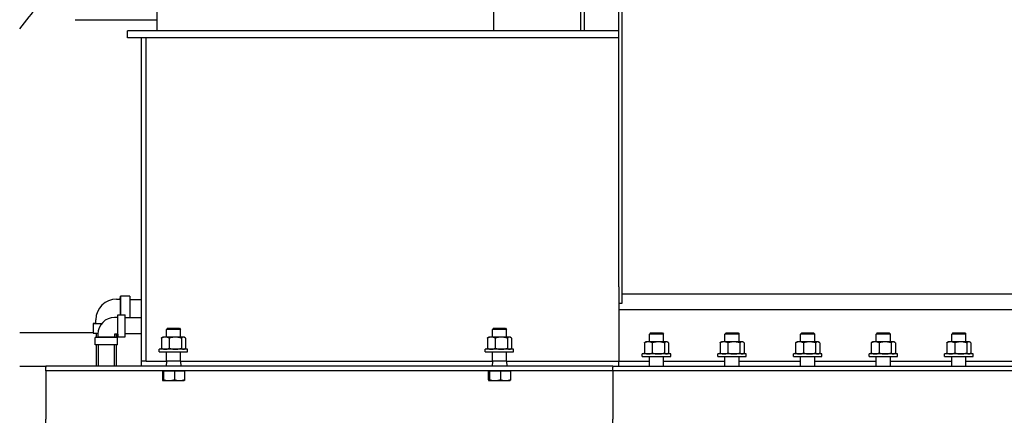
# Model space of a CAD drawing. Header units: inches. Extents: x 24 to 1128, y -94 to 748.
# Tile 67 of 256: x 273 to 325, y 234 to 256. Entities that reach past the tile are written whole.
import ezdxf

# ---------------------------------------------------------------- set-up
doc = ezdxf.new("R2010")
doc.units = ezdxf.units.IN
doc.header["$LTSCALE"] = 32
doc.header["$MEASUREMENT"] = 0
doc.layers.add('Visible (ANSI)', color=7, linetype='Continuous', lineweight=30)

msp = doc.modelspace()

# ---------------------------------------------------------------- linework, layer by layer
at = {"layer": 'Visible (ANSI)'}
for p, q in [((302.98302, 255.06362), (302.98302, 284.12612)), ((303.17052, 255.06362), (303.17052, 284.12612)), ((304.98302, 241.51018), (304.98302, 265.06362)), ((305.16232, 240.63467), (305.16232, 265.06362)), ((280.56302, 255.06362), (280.56302, 256.24362)), ((298.36302, 256.24362), (298.36302, 255.06362)), ((276.21595, 255.65695), (280.56302, 255.65695)), ((302.98302, 255.06362), (278.98302, 255.06362)), ((278.98302, 254.68862), (278.98302, 255.06362)), ((303.17052, 255.06362), (302.98302, 255.06362)), ((304.98302, 255.06362), (303.17052, 255.06362)), ((279.73302, 254.68862), (278.98302, 254.68862)), ((279.98302, 254.68862), (279.73302, 254.68862)), ((279.73302, 237.56362), (279.73302, 254.68862)), ((279.98302, 237.56362), (279.98302, 254.68862)), ((304.98302, 254.68862), (279.98302, 254.68862)), ((304.98302, 241.51018), (304.98302, 237.56362)), ((278.41402, 240.86212), (278.59902, 240.86212)), ((278.59902, 240.86212), (278.61302, 241.01162)), ((278.59902, 240.86212), (278.59902, 240.03212)), ((279.11302, 241.01162), (278.61302, 241.01162)), ((278.61302, 241.01162), (278.61302, 240.03212)), ((279.11302, 241.01162), (279.11302, 239.86362)), ((279.11302, 240.83612), (279.73302, 240.83612)), ((305.16232, 241.13467), (328.92872, 241.13467)), ((304.98302, 240.63467), (305.16232, 240.63467)), ((304.98302, 240.31362), (329.10802, 240.31362)), ((277.31202, 239.57512), (277.31202, 239.76012)), ((278.46902, 239.88662), (278.30602, 239.88662)), ((278.46902, 239.88662), (278.48302, 240.03212)), ((278.46902, 239.00062), (278.46902, 239.88662)), ((278.48302, 240.03212), (278.86302, 240.03212)), ((278.48302, 238.85512), (278.48302, 240.03212)), ((278.86302, 238.85512), (278.86302, 240.03212)), ((279.73302, 239.86362), (278.86302, 239.86362)), ((277.31202, 239.57512), (277.16252, 239.56112)), ((277.16252, 239.56112), (277.16252, 239.06112)), ((277.16252, 239.56112), (277.61984, 239.56112)), ((277.31202, 239.57512), (277.63152, 239.57512)), ((281.10686, 239.31362), (281.04552, 239.25412)), ((281.04552, 238.84522), (281.04552, 239.25412)), ((281.79552, 239.25412), (281.04552, 239.25412)), ((281.10686, 239.31362), (281.73417, 239.31362)), ((281.73417, 239.31362), (281.79552, 239.25412)), ((281.79552, 238.84522), (281.79552, 239.25412)), ((298.35686, 239.31362), (298.29552, 239.25412)), ((298.29552, 238.84522), (298.29552, 239.25412)), ((299.04552, 239.25412), (298.29552, 239.25412)), ((298.35686, 239.31362), (298.98417, 239.31362)), ((298.98417, 239.31362), (299.04552, 239.25412)), ((299.04552, 238.84522), (299.04552, 239.25412)), ((277.16252, 239.06362), (273.28302, 239.06362)), ((277.16252, 239.06112), (277.42209, 239.06112)), ((277.42002, 238.83762), (277.27452, 238.82362)), ((277.27452, 238.44362), (277.27452, 238.82362)), ((278.45152, 238.82362), (277.27452, 238.82362)), ((277.33802, 239.06112), (277.33802, 238.82973)), ((277.42002, 239.00062), (277.42002, 238.83762)), ((278.30602, 238.83762), (277.42002, 238.83762)), ((278.30602, 239.00062), (278.30602, 238.83762)), ((278.46902, 239.00062), (278.30602, 239.00062)), ((278.30602, 238.83762), (278.45152, 238.82362)), ((278.38802, 239.00062), (278.38802, 238.82973)), ((278.45152, 238.44362), (278.45152, 238.82362)), ((278.46902, 239.00062), (278.48302, 238.85512)), ((278.48302, 238.85512), (278.86302, 238.85512)), ((279.73302, 239.02362), (278.86302, 239.02362)), ((280.78119, 238.79498), (280.78119, 238.25447)), ((280.85802, 238.84522), (280.82253, 238.82473)), ((280.99064, 238.84522), (280.85802, 238.84522)), ((281.51975, 238.84522), (280.99064, 238.84522)), ((281.20008, 238.79498), (281.20008, 238.25447)), ((281.94963, 238.84522), (281.51975, 238.84522)), ((281.83942, 238.79498), (281.83942, 238.25447)), ((281.98302, 238.84522), (281.94963, 238.84522)), ((281.98302, 238.84522), (282.01851, 238.82473)), ((282.05985, 238.79498), (282.05985, 238.25447)), ((298.03119, 238.79498), (298.03119, 238.25447)), ((298.10802, 238.84522), (298.07253, 238.82473)), ((298.24064, 238.84522), (298.10802, 238.84522)), ((298.76975, 238.84522), (298.24064, 238.84522)), ((298.45008, 238.79498), (298.45008, 238.25447)), ((299.19963, 238.84522), (298.76975, 238.84522)), ((299.08942, 238.79498), (299.08942, 238.25447)), ((299.23302, 238.84522), (299.19963, 238.84522)), ((299.23302, 238.84522), (299.26851, 238.82473)), ((299.30985, 238.79498), (299.30985, 238.25447)), ((306.66936, 239.06362), (306.60802, 239.00412)), ((306.60802, 238.59522), (306.60802, 239.00412)), ((307.35802, 239.00412), (306.60802, 239.00412)), ((306.66936, 239.06362), (307.29667, 239.06362)), ((307.29667, 239.06362), (307.35802, 239.00412)), ((307.35802, 238.59522), (307.35802, 239.00412)), ((310.66936, 239.06362), (310.60802, 239.00412)), ((310.60802, 238.59522), (310.60802, 239.00412)), ((311.35802, 239.00412), (310.60802, 239.00412)), ((310.66936, 239.06362), (311.29667, 239.06362)), ((311.29667, 239.06362), (311.35802, 239.00412)), ((311.35802, 238.59522), (311.35802, 239.00412)), ((314.66936, 239.06362), (314.60802, 239.00412)), ((314.60802, 238.59522), (314.60802, 239.00412)), ((315.35802, 239.00412), (314.60802, 239.00412)), ((314.66936, 239.06362), (315.29667, 239.06362)), ((315.29667, 239.06362), (315.35802, 239.00412)), ((315.35802, 238.59522), (315.35802, 239.00412)), ((318.66936, 239.06362), (318.60802, 239.00412)), ((318.60802, 238.59522), (318.60802, 239.00412)), ((319.35802, 239.00412), (318.60802, 239.00412)), ((318.66936, 239.06362), (319.29667, 239.06362)), ((319.29667, 239.06362), (319.35802, 239.00412)), ((319.35802, 238.59522), (319.35802, 239.00412)), ((322.66936, 239.06362), (322.60802, 239.00412)), ((322.60802, 238.59522), (322.60802, 239.00412)), ((323.35802, 239.00412), (322.60802, 239.00412)), ((322.66936, 239.06362), (323.29667, 239.06362)), ((323.29667, 239.06362), (323.35802, 239.00412)), ((323.35802, 238.59522), (323.35802, 239.00412)), ((278.45152, 238.44362), (277.27452, 238.44362)), ((277.33802, 238.44362), (277.33802, 237.31362)), ((277.44302, 238.44362), (277.44302, 237.31362)), ((278.28302, 238.44362), (278.28302, 237.31362)), ((278.38802, 238.44362), (278.38802, 237.31362)), ((280.67052, 238.06362), (280.67052, 238.20422)), ((282.17052, 238.20422), (280.67052, 238.20422)), ((280.85802, 238.20422), (280.82253, 238.22472)), ((281.98302, 238.20422), (282.01851, 238.22472)), ((282.17052, 238.06362), (282.17052, 238.20422)), ((297.92052, 238.06362), (297.92052, 238.20422)), ((299.42052, 238.20422), (297.92052, 238.20422)), ((298.10802, 238.20422), (298.07253, 238.22472)), ((299.23302, 238.20422), (299.26851, 238.22472)), ((299.42052, 238.06362), (299.42052, 238.20422)), ((306.34369, 238.54498), (306.34369, 238.00447)), ((306.42052, 238.59522), (306.38503, 238.57473)), ((306.55314, 238.59522), (306.42052, 238.59522)), ((307.08225, 238.59522), (306.55314, 238.59522)), ((306.76258, 238.54498), (306.76258, 238.00447)), ((307.51213, 238.59522), (307.08225, 238.59522)), ((307.40192, 238.54498), (307.40192, 238.00447)), ((307.54552, 238.59522), (307.51213, 238.59522)), ((307.54552, 238.59522), (307.58101, 238.57473)), ((307.62235, 238.54498), (307.62235, 238.00447)), ((310.34369, 238.54498), (310.34369, 238.00447)), ((310.42052, 238.59522), (310.38503, 238.57473)), ((310.55314, 238.59522), (310.42052, 238.59522)), ((311.08225, 238.59522), (310.55314, 238.59522)), ((310.76258, 238.54498), (310.76258, 238.00447)), ((311.51213, 238.59522), (311.08225, 238.59522)), ((311.40192, 238.54498), (311.40192, 238.00447)), ((311.54552, 238.59522), (311.51213, 238.59522)), ((311.54552, 238.59522), (311.58101, 238.57473)), ((311.62235, 238.54498), (311.62235, 238.00447)), ((314.34369, 238.54498), (314.34369, 238.00447)), ((314.42052, 238.59522), (314.38503, 238.57473)), ((314.55314, 238.59522), (314.42052, 238.59522)), ((315.08225, 238.59522), (314.55314, 238.59522)), ((314.76258, 238.54498), (314.76258, 238.00447)), ((315.51213, 238.59522), (315.08225, 238.59522)), ((315.40192, 238.54498), (315.40192, 238.00447)), ((315.54552, 238.59522), (315.51213, 238.59522)), ((315.54552, 238.59522), (315.58101, 238.57473)), ((315.62235, 238.54498), (315.62235, 238.00447)), ((318.34369, 238.54498), (318.34369, 238.00447)), ((318.42052, 238.59522), (318.38503, 238.57473)), ((318.55314, 238.59522), (318.42052, 238.59522)), ((319.08225, 238.59522), (318.55314, 238.59522)), ((318.76258, 238.54498), (318.76258, 238.00447)), ((319.51213, 238.59522), (319.08225, 238.59522)), ((319.40192, 238.54498), (319.40192, 238.00447)), ((319.54552, 238.59522), (319.51213, 238.59522)), ((319.54552, 238.59522), (319.58101, 238.57473)), ((319.62235, 238.54498), (319.62235, 238.00447)), ((322.34369, 238.54498), (322.34369, 238.00447)), ((322.42052, 238.59522), (322.38503, 238.57473)), ((322.55314, 238.59522), (322.42052, 238.59522)), ((323.08225, 238.59522), (322.55314, 238.59522)), ((322.76258, 238.54498), (322.76258, 238.00447)), ((323.51213, 238.59522), (323.08225, 238.59522)), ((323.40192, 238.54498), (323.40192, 238.00447)), ((323.54552, 238.59522), (323.51213, 238.59522)), ((323.54552, 238.59522), (323.58101, 238.57473)), ((323.62235, 238.54498), (323.62235, 238.00447)), ((280.67052, 238.06362), (282.17052, 238.06362)), ((281.04552, 237.56362), (281.04552, 238.06362)), ((281.79552, 237.56362), (281.79552, 238.06362)), ((297.92052, 238.06362), (299.42052, 238.06362)), ((298.29552, 237.56362), (298.29552, 238.06362)), ((299.04552, 237.56362), (299.04552, 238.06362)), ((306.23302, 237.81362), (306.23302, 237.95422)), ((307.73302, 237.95422), (306.23302, 237.95422)), ((306.23302, 237.81362), (307.73302, 237.81362)), ((306.42052, 237.95422), (306.38503, 237.97472)), ((306.60802, 237.31362), (306.60802, 237.81362)), ((307.35802, 237.31362), (307.35802, 237.81362)), ((307.54552, 237.95422), (307.58101, 237.97472)), ((307.73302, 237.81362), (307.73302, 237.95422)), ((310.23302, 237.81362), (310.23302, 237.95422)), ((311.73302, 237.95422), (310.23302, 237.95422)), ((310.23302, 237.81362), (311.73302, 237.81362)), ((310.42052, 237.95422), (310.38503, 237.97472)), ((310.60802, 237.31362), (310.60802, 237.81362)), ((311.35802, 237.31362), (311.35802, 237.81362)), ((311.54552, 237.95422), (311.58101, 237.97472)), ((311.73302, 237.81362), (311.73302, 237.95422)), ((314.23302, 237.81362), (314.23302, 237.95422)), ((315.73302, 237.95422), (314.23302, 237.95422)), ((314.23302, 237.81362), (315.73302, 237.81362)), ((314.42052, 237.95422), (314.38503, 237.97472)), ((314.60802, 237.31362), (314.60802, 237.81362)), ((315.35802, 237.31362), (315.35802, 237.81362)), ((315.54552, 237.95422), (315.58101, 237.97472)), ((315.73302, 237.81362), (315.73302, 237.95422)), ((318.23302, 237.81362), (318.23302, 237.95422)), ((319.73302, 237.95422), (318.23302, 237.95422)), ((318.23302, 237.81362), (319.73302, 237.81362)), ((318.42052, 237.95422), (318.38503, 237.97472)), ((318.60802, 237.31362), (318.60802, 237.81362)), ((319.35802, 237.31362), (319.35802, 237.81362)), ((319.54552, 237.95422), (319.58101, 237.97472)), ((319.73302, 237.81362), (319.73302, 237.95422)), ((322.23302, 237.81362), (322.23302, 237.95422)), ((323.73302, 237.95422), (322.23302, 237.95422)), ((322.23302, 237.81362), (323.73302, 237.81362)), ((322.42052, 237.95422), (322.38503, 237.97472)), ((322.60802, 237.31362), (322.60802, 237.81362)), ((323.35802, 237.31362), (323.35802, 237.81362)), ((323.54552, 237.95422), (323.58101, 237.97472)), ((323.73302, 237.81362), (323.73302, 237.95422)), ((273.28302, 237.31362), (274.67052, 237.31362)), ((304.67052, 237.31362), (274.67052, 237.31362)), ((274.67052, 237.31362), (274.67052, 237.25362)), ((274.67052, 237.06362), (274.67052, 237.25362)), ((279.98302, 237.56362), (279.73302, 237.56362)), ((279.73302, 237.31362), (279.73302, 237.56362)), ((279.98302, 237.56362), (281.04552, 237.56362)), ((281.04552, 237.56362), (281.03652, 237.31362)), ((281.79552, 237.56362), (281.04552, 237.56362)), ((281.79552, 237.56362), (281.80452, 237.31362)), ((281.79552, 237.56362), (298.29552, 237.56362)), ((298.29552, 237.56362), (298.28652, 237.31362)), ((299.04552, 237.56362), (298.29552, 237.56362)), ((299.04552, 237.56362), (299.05452, 237.31362)), ((299.04552, 237.56362), (304.98302, 237.56362)), ((304.67052, 237.31362), (339.17052, 237.31362)), ((304.67052, 237.31362), (304.67052, 237.25362)), ((304.67052, 237.06362), (304.67052, 237.25362)), ((304.98302, 237.31362), (304.98302, 237.56362)), ((304.98302, 237.56362), (306.60802, 237.56362)), ((307.35802, 237.56362), (310.60802, 237.56362)), ((311.35802, 237.56362), (314.60802, 237.56362)), ((315.35802, 237.56362), (318.60802, 237.56362)), ((319.35802, 237.56362), (322.60802, 237.56362)), ((323.35802, 237.56362), (326.60802, 237.56362)), ((304.67052, 237.06362), (274.67052, 237.06362)), ((274.67052, 237.06362), (274.67052, 236.68362)), ((274.67052, 236.68362), (274.67052, 234.50362)), ((280.83172, 237.06362), (280.86018, 237.06362)), ((280.83172, 237.06362), (280.83172, 236.58986)), ((280.85802, 237.06362), (280.85802, 237.06362)), ((280.86018, 237.06362), (280.88865, 237.06362)), ((280.88865, 237.06362), (281.18305, 237.06362)), ((280.88865, 237.06362), (280.88865, 236.58986)), ((281.18305, 237.06362), (281.47745, 237.06362)), ((281.47745, 237.06362), (281.47745, 236.58986)), ((281.47745, 237.06362), (281.74338, 237.06362)), ((281.74338, 237.06362), (282.00932, 237.06362)), ((281.98302, 237.06362), (281.98302, 237.06362)), ((282.00932, 237.06362), (282.00932, 236.58986)), ((298.08172, 237.06362), (298.11018, 237.06362)), ((298.08172, 237.06362), (298.08172, 236.58986)), ((298.10802, 237.06362), (298.10802, 237.06362)), ((298.11018, 237.06362), (298.13865, 237.06362)), ((298.13865, 237.06362), (298.43305, 237.06362)), ((298.13865, 237.06362), (298.13865, 236.58986)), ((298.43305, 237.06362), (298.72745, 237.06362)), ((298.72745, 237.06362), (298.72745, 236.58986)), ((298.72745, 237.06362), (298.99338, 237.06362)), ((298.99338, 237.06362), (299.25932, 237.06362)), ((299.23302, 237.06362), (299.23302, 237.06362)), ((299.25932, 237.06362), (299.25932, 236.58986)), ((339.17052, 237.06362), (304.67052, 237.06362)), ((304.67052, 237.06362), (304.67052, 236.68362)), ((304.67052, 236.68362), (304.67052, 234.50362)), ((280.85802, 236.53962), (280.85585, 236.54088)), ((280.85802, 236.53962), (280.86018, 236.53962)), ((280.86018, 236.53962), (281.18305, 236.53962)), ((281.18305, 236.53962), (281.74338, 236.53962)), ((281.74338, 236.53962), (281.98302, 236.53962)), ((281.98302, 236.53962), (281.98519, 236.54088)), ((298.10802, 236.53962), (298.10585, 236.54088)), ((298.10802, 236.53962), (298.11018, 236.53962)), ((298.11018, 236.53962), (298.43305, 236.53962)), ((298.43305, 236.53962), (298.99338, 236.53962)), ((298.99338, 236.53962), (299.23302, 236.53962)), ((299.23302, 236.53962), (299.23519, 236.54088)), ((274.67052, 234.31362), (274.67052, 234.50362)), ((304.67052, 234.31362), (304.67052, 234.50362))]:
    msp.add_line(p, q, dxfattribs=at)
for centre, radius, start, end in [((254.98302, 270.31362), 23.75, 320.401175, 324.253777), ((278.41402, 239.76012), 1.102, 90, 180), ((278.30602, 239.00062), 0.886, 90, 180)]:
    msp.add_arc(centre, radius, start, end, dxfattribs=at)
for points, weights in [([(280.99064, 238.84522), (280.89343, 238.84522), (280.78119, 238.79498)], [1, 1.0379548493, 1]), ([(280.78119, 238.79498), (280.80271, 238.81329), (280.82253, 238.82473)], [1, 1.01350529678, 1.01739954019]), ([(281.20008, 238.79498), (281.08784, 238.84522), (280.99064, 238.84522)], [1, 1.0379548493, 1]), ([(281.51975, 238.84522), (281.37139, 238.84522), (281.20008, 238.79498)], [1, 1.0379548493, 1]), ([(281.83942, 238.79498), (281.66811, 238.84522), (281.51975, 238.84522)], [1, 1.0379548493, 1]), ([(281.94963, 238.84522), (281.89848, 238.84522), (281.83942, 238.79498)], [1, 1.0379548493, 1]), ([(282.05985, 238.79498), (282.00079, 238.84522), (281.94963, 238.84522)], [1, 1.0379548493, 1]), ([(298.24064, 238.84522), (298.14343, 238.84522), (298.03119, 238.79498)], [1, 1.0379548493, 1]), ([(298.03119, 238.79498), (298.05271, 238.81329), (298.07253, 238.82473)], [1, 1.01350529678, 1.01739954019]), ([(298.45008, 238.79498), (298.33784, 238.84522), (298.24064, 238.84522)], [1, 1.0379548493, 1]), ([(298.76975, 238.84522), (298.62139, 238.84522), (298.45008, 238.79498)], [1, 1.0379548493, 1]), ([(299.08942, 238.79498), (298.91811, 238.84522), (298.76975, 238.84522)], [1, 1.0379548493, 1]), ([(299.19963, 238.84522), (299.14848, 238.84522), (299.08942, 238.79498)], [1, 1.0379548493, 1]), ([(299.30985, 238.79498), (299.25079, 238.84522), (299.19963, 238.84522)], [1, 1.0379548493, 1]), ([(280.82253, 238.22472), (280.80271, 238.23616), (280.78119, 238.25447)], [1.01739954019, 1.01350529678, 1]), ([(280.78119, 238.25447), (280.89343, 238.20422), (280.99064, 238.20422)], [1, 1.0379548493, 1]), ([(280.99064, 238.20422), (281.08784, 238.20422), (281.20008, 238.25447)], [1, 1.0379548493, 1]), ([(281.20008, 238.25447), (281.37139, 238.20422), (281.51975, 238.20422)], [1, 1.0379548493, 1]), ([(281.51975, 238.20422), (281.66811, 238.20422), (281.83942, 238.25447)], [1, 1.0379548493, 1]), ([(281.83942, 238.25447), (281.89848, 238.20422), (281.94963, 238.20422)], [1, 1.0379548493, 1]), ([(281.94963, 238.20422), (282.00079, 238.20422), (282.05985, 238.25447)], [1, 1.0379548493, 1]), ([(298.07253, 238.22472), (298.05271, 238.23616), (298.03119, 238.25447)], [1.01739954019, 1.01350529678, 1]), ([(298.03119, 238.25447), (298.14343, 238.20422), (298.24064, 238.20422)], [1, 1.0379548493, 1]), ([(298.24064, 238.20422), (298.33784, 238.20422), (298.45008, 238.25447)], [1, 1.0379548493, 1]), ([(298.45008, 238.25447), (298.62139, 238.20422), (298.76975, 238.20422)], [1, 1.0379548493, 1]), ([(298.76975, 238.20422), (298.91811, 238.20422), (299.08942, 238.25447)], [1, 1.0379548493, 1]), ([(299.08942, 238.25447), (299.14848, 238.20422), (299.19963, 238.20422)], [1, 1.0379548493, 1]), ([(299.19963, 238.20422), (299.25079, 238.20422), (299.30985, 238.25447)], [1, 1.0379548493, 1]), ([(306.55314, 238.59522), (306.45593, 238.59522), (306.34369, 238.54498)], [1, 1.0379548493, 1]), ([(306.34369, 238.54498), (306.36521, 238.56329), (306.38503, 238.57473)], [1, 1.01350529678, 1.01739954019]), ([(306.76258, 238.54498), (306.65034, 238.59522), (306.55314, 238.59522)], [1, 1.0379548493, 1]), ([(307.08225, 238.59522), (306.93389, 238.59522), (306.76258, 238.54498)], [1, 1.0379548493, 1]), ([(307.40192, 238.54498), (307.23061, 238.59522), (307.08225, 238.59522)], [1, 1.0379548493, 1]), ([(307.51213, 238.59522), (307.46098, 238.59522), (307.40192, 238.54498)], [1, 1.0379548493, 1]), ([(307.62235, 238.54498), (307.56329, 238.59522), (307.51213, 238.59522)], [1, 1.0379548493, 1]), ([(310.55314, 238.59522), (310.45593, 238.59522), (310.34369, 238.54498)], [1, 1.0379548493, 1]), ([(310.34369, 238.54498), (310.36521, 238.56329), (310.38503, 238.57473)], [1, 1.01350529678, 1.01739954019]), ([(310.76258, 238.54498), (310.65034, 238.59522), (310.55314, 238.59522)], [1, 1.0379548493, 1]), ([(311.08225, 238.59522), (310.93389, 238.59522), (310.76258, 238.54498)], [1, 1.0379548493, 1]), ([(311.40192, 238.54498), (311.23061, 238.59522), (311.08225, 238.59522)], [1, 1.0379548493, 1]), ([(311.51213, 238.59522), (311.46098, 238.59522), (311.40192, 238.54498)], [1, 1.0379548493, 1]), ([(311.62235, 238.54498), (311.56329, 238.59522), (311.51213, 238.59522)], [1, 1.0379548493, 1]), ([(314.55314, 238.59522), (314.45593, 238.59522), (314.34369, 238.54498)], [1, 1.0379548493, 1]), ([(314.34369, 238.54498), (314.36521, 238.56329), (314.38503, 238.57473)], [1, 1.01350529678, 1.01739954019]), ([(314.76258, 238.54498), (314.65034, 238.59522), (314.55314, 238.59522)], [1, 1.0379548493, 1]), ([(315.08225, 238.59522), (314.93389, 238.59522), (314.76258, 238.54498)], [1, 1.0379548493, 1]), ([(315.40192, 238.54498), (315.23061, 238.59522), (315.08225, 238.59522)], [1, 1.0379548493, 1]), ([(315.51213, 238.59522), (315.46098, 238.59522), (315.40192, 238.54498)], [1, 1.0379548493, 1]), ([(315.62235, 238.54498), (315.56329, 238.59522), (315.51213, 238.59522)], [1, 1.0379548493, 1]), ([(318.55314, 238.59522), (318.45593, 238.59522), (318.34369, 238.54498)], [1, 1.0379548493, 1]), ([(318.34369, 238.54498), (318.36521, 238.56329), (318.38503, 238.57473)], [1, 1.01350529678, 1.01739954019]), ([(318.76258, 238.54498), (318.65034, 238.59522), (318.55314, 238.59522)], [1, 1.0379548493, 1]), ([(319.08225, 238.59522), (318.93389, 238.59522), (318.76258, 238.54498)], [1, 1.0379548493, 1]), ([(319.40192, 238.54498), (319.23061, 238.59522), (319.08225, 238.59522)], [1, 1.0379548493, 1]), ([(319.51213, 238.59522), (319.46098, 238.59522), (319.40192, 238.54498)], [1, 1.0379548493, 1]), ([(319.62235, 238.54498), (319.56329, 238.59522), (319.51213, 238.59522)], [1, 1.0379548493, 1]), ([(322.55314, 238.59522), (322.45593, 238.59522), (322.34369, 238.54498)], [1, 1.0379548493, 1]), ([(322.34369, 238.54498), (322.36521, 238.56329), (322.38503, 238.57473)], [1, 1.01350529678, 1.01739954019]), ([(322.76258, 238.54498), (322.65034, 238.59522), (322.55314, 238.59522)], [1, 1.0379548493, 1]), ([(323.08225, 238.59522), (322.93389, 238.59522), (322.76258, 238.54498)], [1, 1.0379548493, 1]), ([(323.40192, 238.54498), (323.23061, 238.59522), (323.08225, 238.59522)], [1, 1.0379548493, 1]), ([(323.51213, 238.59522), (323.46098, 238.59522), (323.40192, 238.54498)], [1, 1.0379548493, 1]), ([(323.62235, 238.54498), (323.56329, 238.59522), (323.51213, 238.59522)], [1, 1.0379548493, 1]), ([(306.38503, 237.97472), (306.36521, 237.98616), (306.34369, 238.00447)], [1.01739954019, 1.01350529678, 1]), ([(306.34369, 238.00447), (306.45593, 237.95422), (306.55314, 237.95422)], [1, 1.0379548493, 1]), ([(306.55314, 237.95422), (306.65034, 237.95422), (306.76258, 238.00447)], [1, 1.0379548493, 1]), ([(306.76258, 238.00447), (306.93389, 237.95422), (307.08225, 237.95422)], [1, 1.0379548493, 1]), ([(307.08225, 237.95422), (307.23061, 237.95422), (307.40192, 238.00447)], [1, 1.0379548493, 1]), ([(307.40192, 238.00447), (307.46098, 237.95422), (307.51213, 237.95422)], [1, 1.0379548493, 1]), ([(307.51213, 237.95422), (307.56329, 237.95422), (307.62235, 238.00447)], [1, 1.0379548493, 1]), ([(310.38503, 237.97472), (310.36521, 237.98616), (310.34369, 238.00447)], [1.01739954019, 1.01350529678, 1]), ([(310.34369, 238.00447), (310.45593, 237.95422), (310.55314, 237.95422)], [1, 1.0379548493, 1]), ([(310.55314, 237.95422), (310.65034, 237.95422), (310.76258, 238.00447)], [1, 1.0379548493, 1]), ([(310.76258, 238.00447), (310.93389, 237.95422), (311.08225, 237.95422)], [1, 1.0379548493, 1]), ([(311.08225, 237.95422), (311.23061, 237.95422), (311.40192, 238.00447)], [1, 1.0379548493, 1]), ([(311.40192, 238.00447), (311.46098, 237.95422), (311.51213, 237.95422)], [1, 1.0379548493, 1]), ([(311.51213, 237.95422), (311.56329, 237.95422), (311.62235, 238.00447)], [1, 1.0379548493, 1]), ([(314.38503, 237.97472), (314.36521, 237.98616), (314.34369, 238.00447)], [1.01739954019, 1.01350529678, 1]), ([(314.34369, 238.00447), (314.45593, 237.95422), (314.55314, 237.95422)], [1, 1.0379548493, 1]), ([(314.55314, 237.95422), (314.65034, 237.95422), (314.76258, 238.00447)], [1, 1.0379548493, 1]), ([(314.76258, 238.00447), (314.93389, 237.95422), (315.08225, 237.95422)], [1, 1.0379548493, 1]), ([(315.08225, 237.95422), (315.23061, 237.95422), (315.40192, 238.00447)], [1, 1.0379548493, 1]), ([(315.40192, 238.00447), (315.46098, 237.95422), (315.51213, 237.95422)], [1, 1.0379548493, 1]), ([(315.51213, 237.95422), (315.56329, 237.95422), (315.62235, 238.00447)], [1, 1.0379548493, 1]), ([(318.38503, 237.97472), (318.36521, 237.98616), (318.34369, 238.00447)], [1.01739954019, 1.01350529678, 1]), ([(318.34369, 238.00447), (318.45593, 237.95422), (318.55314, 237.95422)], [1, 1.0379548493, 1]), ([(318.55314, 237.95422), (318.65034, 237.95422), (318.76258, 238.00447)], [1, 1.0379548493, 1]), ([(318.76258, 238.00447), (318.93389, 237.95422), (319.08225, 237.95422)], [1, 1.0379548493, 1]), ([(319.08225, 237.95422), (319.23061, 237.95422), (319.40192, 238.00447)], [1, 1.0379548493, 1]), ([(319.40192, 238.00447), (319.46098, 237.95422), (319.51213, 237.95422)], [1, 1.0379548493, 1]), ([(319.51213, 237.95422), (319.56329, 237.95422), (319.62235, 238.00447)], [1, 1.0379548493, 1]), ([(322.38503, 237.97472), (322.36521, 237.98616), (322.34369, 238.00447)], [1.01739954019, 1.01350529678, 1]), ([(322.34369, 238.00447), (322.45593, 237.95422), (322.55314, 237.95422)], [1, 1.0379548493, 1]), ([(322.55314, 237.95422), (322.65034, 237.95422), (322.76258, 238.00447)], [1, 1.0379548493, 1]), ([(322.76258, 238.00447), (322.93389, 237.95422), (323.08225, 237.95422)], [1, 1.0379548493, 1]), ([(323.08225, 237.95422), (323.23061, 237.95422), (323.40192, 238.00447)], [1, 1.0379548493, 1]), ([(323.40192, 238.00447), (323.46098, 237.95422), (323.51213, 237.95422)], [1, 1.0379548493, 1]), ([(323.51213, 237.95422), (323.56329, 237.95422), (323.62235, 238.00447)], [1, 1.0379548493, 1]), ([(280.83172, 236.58986), (280.84697, 236.53962), (280.86018, 236.53962)], [1, 1.0379548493, 1]), ([(280.86018, 236.53962), (280.87339, 236.53962), (280.88865, 236.58986)], [1, 1.0379548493, 1]), ([(280.88865, 236.58986), (281.04642, 236.53962), (281.18305, 236.53962)], [1, 1.0379548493, 1]), ([(281.18305, 236.53962), (281.31968, 236.53962), (281.47745, 236.58986)], [1, 1.0379548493, 1]), ([(281.47745, 236.58986), (281.61996, 236.53962), (281.74338, 236.53962)], [1, 1.0379548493, 1]), ([(281.74338, 236.53962), (281.8668, 236.53962), (282.00932, 236.58986)], [1, 1.0379548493, 1]), ([(282.00932, 236.58986), (281.99641, 236.54735), (281.98519, 236.54088)], [1, 1.03192670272, 1.01014146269]), ([(298.08172, 236.58986), (298.09697, 236.53962), (298.11018, 236.53962)], [1, 1.0379548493, 1]), ([(298.11018, 236.53962), (298.12339, 236.53962), (298.13865, 236.58986)], [1, 1.0379548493, 1]), ([(298.13865, 236.58986), (298.29642, 236.53962), (298.43305, 236.53962)], [1, 1.0379548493, 1]), ([(298.43305, 236.53962), (298.56968, 236.53962), (298.72745, 236.58986)], [1, 1.0379548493, 1]), ([(298.72745, 236.58986), (298.86996, 236.53962), (298.99338, 236.53962)], [1, 1.0379548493, 1]), ([(298.99338, 236.53962), (299.1168, 236.53962), (299.25932, 236.58986)], [1, 1.0379548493, 1]), ([(299.25932, 236.58986), (299.24641, 236.54735), (299.23519, 236.54088)], [1, 1.03192670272, 1.01014146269])]:
    msp.add_rational_spline(points, weights, degree=2, dxfattribs=at)

doc.saveas('drawing.dxf')
